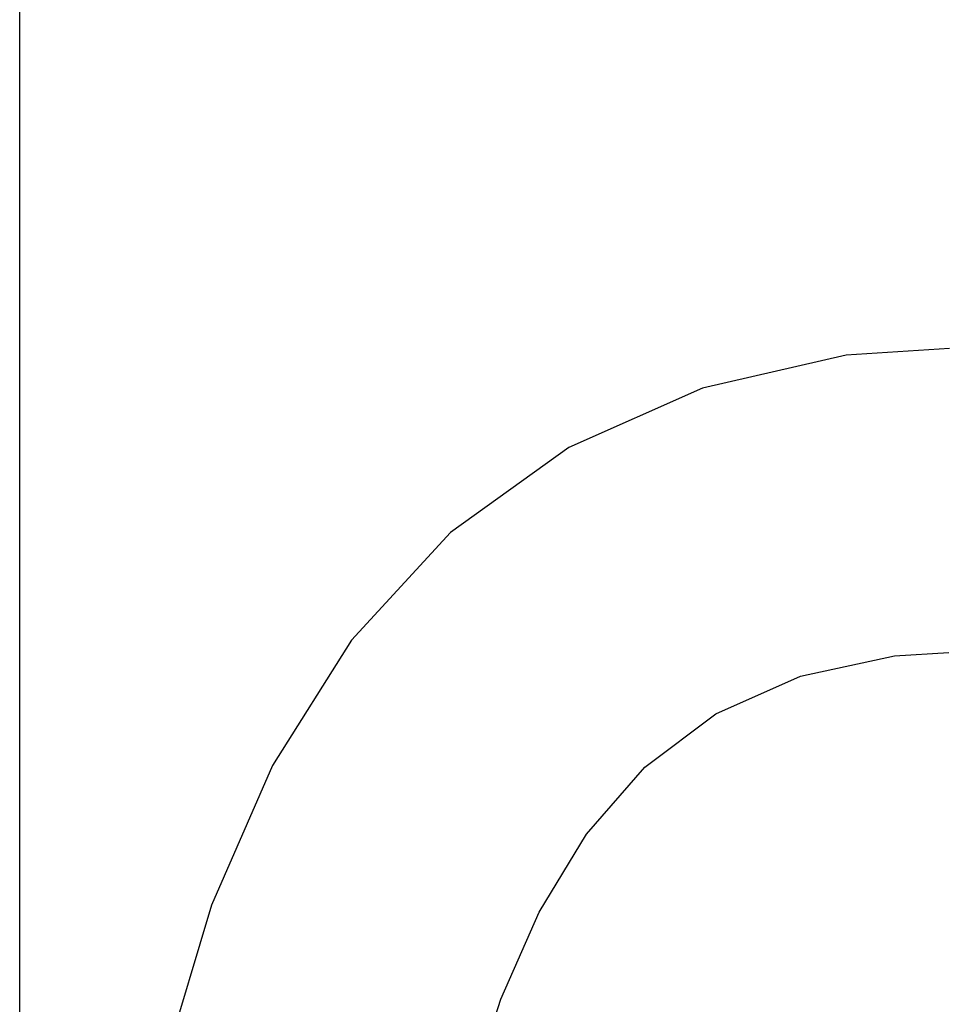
# Model space of a CAD drawing. Header units: millimetres. Extents: x 0 to 8410, y 0 to 5940.
# Tile 22 of 122: x 1813 to 1935, y 4445 to 4575. Entities that reach past the tile are written whole.
import ezdxf

# ---------------------------------------------------------------- set-up
doc = ezdxf.new("R2010")
doc.units = ezdxf.units.MM
doc.header["$LTSCALE"] = 462.55
doc.layers.get('0').update_dxf_attribs({"linetype": 'CONTINUOUS'})
doc.layers.add('204101000016_DXF_DIMENSION', color=7, linetype='CONTINUOUS')
doc.layers.add('R6-3BUXIAN-2DXF_CONTINUOUS_LINE', color=7, linetype='CONTINUOUS')
doc.styles.get("Standard").update_dxf_attribs({"font": 'txt', "width": 0.7})
doc.dimstyles.new('DIMSTYLE_4', dxfattribs={"dimtxt": 90, "dimasz": 50, "dimexe": 1.5, "dimexo": 0, "dimgap": 2.25, "dimtad": 1, "dimdsep": 46, "dimtxsty": 'Standard', "dimblk": '_FILLED', "dimblk1": '_FILLED', "dimblk2": '_FILLED', "dimcen": 0.09, "dimclrt": 5, "dimazin": 2, "dimtp": 0.01, "dimtm": 0.01, "dimtfac": 1, "dimtofl": 0, "dimtmove": 0, "dimatfit": 3, "dimldrblk": '_FILLED', "dimfxl": 1, "dimtolj": 1, "dimarcsym": 0})

# ---------------------------------------------------------------- blocks, each defined once
blk = doc.blocks.new('_FILLED')
at = {"color": 0, "linetype": 'ByBlock'}
blk.add_solid([(0, 0), (-1, 0.17), (-1, -0.17)], dxfattribs=at)
blk = doc.blocks.new('*D9')
at = {"layer": '204101000016_DXF_DIMENSION', "color": 2, "linetype": 'Continuous'}
for p, q in [((1813.23, 4163.24), (1813.23, 4734.18)), ((2265.73, 3121.36), (2265.73, 4734.18)), ((1813.23, 4719.18), (2039.48, 4719.18)), ((2265.73, 4719.18), (2039.48, 4719.18))]:
    blk.add_line(p, q, dxfattribs=at)
at = {"layer": '204101000016_DXF_DIMENSION', "color": 2, "linetype": 'Continuous', "xscale": 50, "yscale": 50, "zscale": 50, "rotation": 180}
blk.add_blockref('_FILLED', (1813.23, 4719.18), dxfattribs=at)
at = {"layer": '204101000016_DXF_DIMENSION', "color": 2, "linetype": 'Continuous', "xscale": 50, "yscale": 50, "zscale": 50}
blk.add_blockref('_FILLED', (2265.73, 4719.18), dxfattribs=at)

msp = doc.modelspace()

# ---------------------------------------------------------------- linework, layer by layer
at = {"layer": 'R6-3BUXIAN-2DXF_CONTINUOUS_LINE', "color": 7, "linetype": 'Continuous'}
for points in [[(1935.48067, 4531.57415), (1921.87994, 4530.67118), (1903.00903, 4526.35384), (1885.42277, 4518.56394), (1869.8809, 4507.36173), (1856.86272, 4493.21868), (1846.45145, 4476.73137), (1838.43543, 4458.40478), (1832.42363, 4438.33657), (1828.95846, 4421.63886)], [(1868.39231, 4414.87286), (1869.29762, 4419.7787), (1872.4669, 4433.4375), (1876.49379, 4446.01812), (1881.51248, 4457.47185), (1887.74389, 4467.73514), (1895.39675, 4476.51922), (1904.75253, 4483.55019), (1915.86032, 4488.48946), (1928.24652, 4491.1721), (1935.391, 4491.60145)]]:
    msp.add_lwpolyline(points, dxfattribs=at)

# ---------------------------------------------------------------- dimensions: what is measured, and where the dimension line sits
at = {"layer": '204101000016_DXF_DIMENSION', "color": 2, "linetype": 'Continuous'}
dim = msp.add_linear_dim(base=(1813.23067, 4719.17912), p1=(2265.73067, 3121.35928), p2=(1813.23067, 4163.23731), angle=180, dimstyle='DIMSTYLE_4', dxfattribs=at)
dim.commit()
dim.dimension.update_dxf_attribs({"geometry": '*D9', "text_midpoint": (1902.21741, 4719.17912), "dimtype": 160})

doc.saveas('drawing.dxf')
